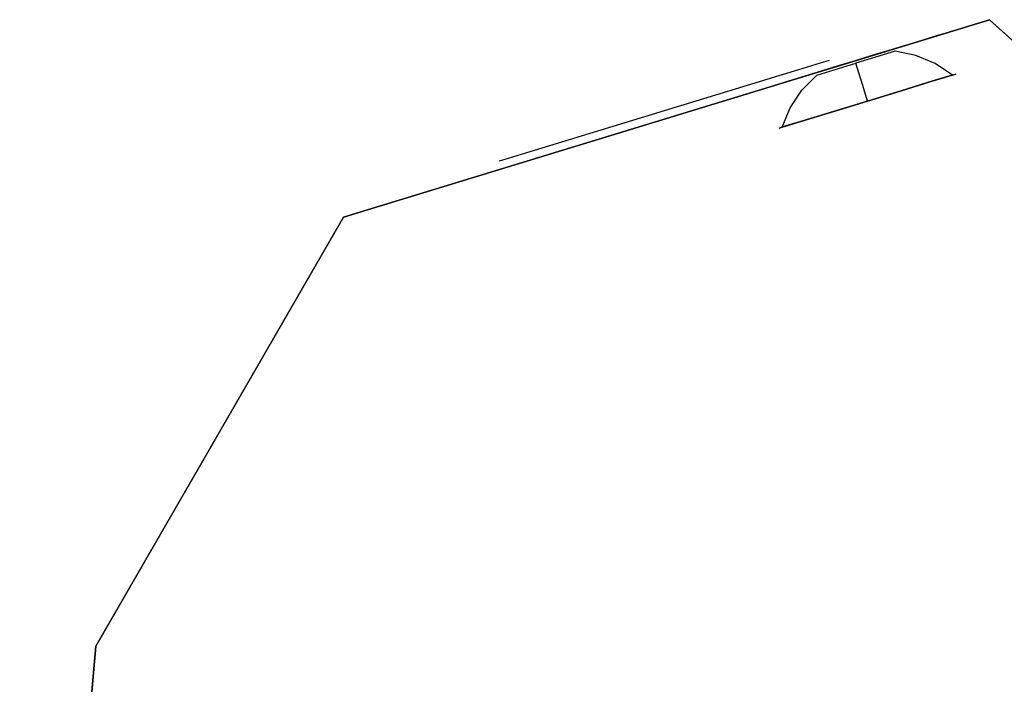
# Model space of a CAD drawing. Header units: millimetres. Extents: x -217 to 217, y -1669 to 210.
# Tile 6 of 7: x -217 to 28, y 44 to 210. Entities that reach past the tile are written whole.
import ezdxf

# ---------------------------------------------------------------- set-up
doc = ezdxf.new("R2010")
doc.units = ezdxf.units.MM
doc.layers.add('KF_CA_1515_6_SPEAKDETAIL', color=250, linetype='Continuous')
doc.layers.add('KF_CA_1515_6_SPEAKER', color=253, linetype='Continuous')

# ---------------------------------------------------------------- blocks, each defined once
blk = doc.blocks.new('Ca1515-9')
at = {"layer": 'KF_CA_1515_6_SPEAKDETAIL'}
for points, invisible_edges in [([(1.15, 202.05, 0), (0.4, 201.82, -3.91), (-8.62, 199.06, 0)], 15), ([(0.4, 201.82, 3.91), (1.15, 202.05, 0), (-8.62, 199.06, 0)], 13), ([(0.4, 201.82, -3.91), (-1.71, 201.17, -7.22), (-8.62, 199.06, 0)], 15), ([(-1.71, 201.17, 7.22), (0.4, 201.82, 3.91), (-8.62, 199.06, 0)], 15), ([(0.4, 201.82, -3.91), (5.2, 200.71, -5.68), (2.13, 199.77, -10.49), (-1.71, 201.17, -7.22)], 15), ([(-1.71, 201.17, 7.22), (2.13, 199.77, 10.49), (5.2, 200.71, 5.68), (0.4, 201.82, 3.91)], 15), ([(1.15, 202.05, 0), (6.28, 201.04, 0), (5.2, 200.71, -5.68), (0.4, 201.82, -3.91)], 15), ([(0.4, 201.82, 3.91), (5.2, 200.71, 5.68), (6.28, 201.04, 0), (1.15, 202.05, 0)], 11), ([(-17.55, 199.12, -287.66), (-95.31, 175.34, -287.66), (-97.55, 174.66, -282), (-15.31, 199.8, -282)], 5), ([(-17.55, 199.12, -161.34), (-95.31, 175.34, -161.34), (-97.55, 174.66, -167), (-15.31, 199.8, -167)], 5), ([(-15.31, 199.8, -282), (-15.31, 199.8, -167), (-97.55, 174.66, -167), (-97.55, 174.66, -282)], 10), ([(-22.96, 197.46, -290), (-89.9, 177, -290), (-95.31, 175.34, -287.66), (-17.55, 199.12, -287.66)], 4), ([(-22.96, 197.46, -159), (-89.9, 177, -159), (-95.31, 175.34, -161.34), (-17.55, 199.12, -161.34)], 4), ([(-17.65, 196.3, -3.91), (-18.39, 196.07, 0), (-8.62, 199.06, 0)], 13), ([(-18.39, 196.07, 0), (-17.65, 196.3, 3.91), (-8.62, 199.06, 0)], 15), ([(-15.53, 196.95, -7.22), (-17.65, 196.3, -3.91), (-8.62, 199.06, 0)], 15), ([(-17.65, 196.3, 3.91), (-15.53, 196.95, 7.22), (-8.62, 199.06, 0)], 15), ([(-12.36, 197.92, -9.44), (-15.53, 196.95, -7.22), (-8.62, 199.06, 0)], 15), ([(-15.53, 196.95, 7.22), (-12.36, 197.92, 9.44), (-8.62, 199.06, 0)], 15), ([(-8.62, 199.06, -10.22), (-7.9, 196.7, -14.83), (-13.33, 195.04, -13.7), (-12.36, 197.92, -9.44)], 15), ([(-12.36, 197.92, 9.44), (-13.33, 195.04, 13.7), (-7.9, 196.7, 14.83), (-8.62, 199.06, 10.22)], 11), ([(-8.62, 199.06, -10.22), (-12.36, 197.92, -9.44), (-8.62, 199.06, 0)], 15), ([(-12.36, 197.92, 9.44), (-8.62, 199.06, 10.22), (-8.62, 199.06, 0)], 13), ([(-1.71, 201.17, -7.22), (-4.88, 200.2, -9.44), (-8.62, 199.06, 0)], 15), ([(-4.88, 200.2, 9.44), (-1.71, 201.17, 7.22), (-8.62, 199.06, 0)], 15), ([(-4.88, 200.2, -9.44), (-8.62, 199.06, -10.22), (-8.62, 199.06, 0)], 13), ([(-4.88, 200.2, -9.44), (-2.47, 198.36, -13.7), (-7.9, 196.7, -14.83), (-8.62, 199.06, -10.22)], 11), ([(-8.62, 199.06, 10.22), (-7.9, 196.7, 14.83), (-2.47, 198.36, 13.7), (-4.88, 200.2, 9.44)], 15), ([(-8.62, 199.06, 10.22), (-4.88, 200.2, 9.44), (-8.62, 199.06, 0)], 15), ([(-1.71, 201.17, -7.22), (2.13, 199.77, -10.49), (-2.47, 198.36, -13.7), (-4.88, 200.2, -9.44)], 15), ([(-4.88, 200.2, 9.44), (-2.47, 198.36, 13.7), (2.13, 199.77, 10.49), (-1.71, 201.17, 7.22)], 15), ([(2.13, 199.77, -10.49), (5.83, 197.43, -13.35), (-0.02, 195.64, -17.44), (-2.47, 198.36, -13.7)], 15), ([(-2.47, 198.36, 13.7), (-0.02, 195.64, 17.44), (5.83, 197.43, 13.35), (2.13, 199.77, 10.49)], 15), ([(5.2, 200.71, -5.68), (9.75, 198.62, -7.22), (5.83, 197.43, -13.35), (2.13, 199.77, -10.49)], 15), ([(2.13, 199.77, 10.49), (5.83, 197.43, 13.35), (9.75, 198.62, 7.22), (5.2, 200.71, 5.68)], 15), ([(5.2, 200.71, 5.68), (9.75, 198.62, 7.22), (11.12, 199.04, 0), (6.28, 201.04, 0)], 11), ([(6.28, 201.04, 0), (11.12, 199.04, 0), (9.75, 198.62, -7.22), (5.2, 200.71, -5.68)], 15), ([(11.12, 199.04, 0), (15.48, 196.14, 0), (13.87, 195.65, -8.5), (9.75, 198.62, -7.22)], 15), ([(9.75, 198.62, 7.22), (13.87, 195.65, 8.5), (15.48, 196.14, 0), (11.12, 199.04, 0)], 11), ([(-15.53, 196.95, -7.22), (-17.93, 193.63, -10.49), (-21.01, 192.69, -5.68), (-17.65, 196.3, -3.91)], 15), ([(-17.65, 196.3, 3.91), (-21.01, 192.69, 5.68), (-17.93, 193.63, 10.49), (-15.53, 196.95, 7.22)], 15), ([(-12.36, 197.92, -9.44), (-13.33, 195.04, -13.7), (-17.93, 193.63, -10.49), (-15.53, 196.95, -7.22)], 15), ([(-15.53, 196.95, 7.22), (-17.93, 193.63, 10.49), (-13.33, 195.04, 13.7), (-12.36, 197.92, 9.44)], 15), ([(-13.33, 195.04, 13.7), (-13.84, 191.41, 17.44), (-6.93, 193.52, 18.88), (-7.9, 196.7, 14.83)], 11), ([(-7.9, 196.7, -14.83), (-6.93, 193.52, -18.88), (-13.84, 191.41, -17.44), (-13.33, 195.04, -13.7)], 15), ([(-7.9, 196.7, 14.83), (-6.93, 193.52, 18.88), (-0.02, 195.64, 17.44), (-2.47, 198.36, 13.7)], 15), ([(-2.47, 198.36, -13.7), (-0.02, 195.64, -17.44), (-6.93, 193.52, -18.88), (-7.9, 196.7, -14.83)], 11), ([(5.83, 197.43, -13.35), (9.26, 194.24, -15.7), (2.38, 192.14, -20.51), (-0.02, 195.64, -17.44)], 15), ([(-0.02, 195.64, 17.44), (2.38, 192.14, 20.51), (9.26, 194.24, 15.7), (5.83, 197.43, 13.35)], 15), ([(9.75, 198.62, -7.22), (13.87, 195.65, -8.5), (9.26, 194.24, -15.7), (5.83, 197.43, -13.35)], 15), ([(5.83, 197.43, 13.35), (9.26, 194.24, 15.7), (13.87, 195.65, 8.5), (9.75, 198.62, 7.22)], 15), ([(-17.65, 196.3, -3.91), (-21.01, 192.69, -5.68), (-22.09, 192.36, 0), (-18.39, 196.07, 0)], 11), ([(-18.39, 196.07, 0), (-22.09, 192.36, 0), (-21.01, 192.69, 5.68), (-17.65, 196.3, 3.91)], 15), ([(-13.33, 195.04, -13.7), (-13.84, 191.41, -17.44), (-19.7, 189.62, -13.35), (-17.93, 193.63, -10.49)], 15), ([(-17.93, 193.63, 10.49), (-19.7, 189.62, 13.35), (-13.84, 191.41, 17.44), (-13.33, 195.04, 13.7)], 15), ([(-0.02, 195.64, -17.44), (2.38, 192.14, -20.51), (-5.75, 189.65, -22.2), (-6.93, 193.52, -18.88)], 11), ([(-6.93, 193.52, 18.88), (-5.75, 189.65, 22.2), (2.38, 192.14, 20.51), (-0.02, 195.64, 17.44)], 15), ([(-21.01, 192.69, -5.68), (-23.61, 188.42, -7.22), (-24.99, 188, 0), (-22.09, 192.36, 0)], 11), ([(-22.09, 192.36, 0), (-24.99, 188, 0), (-23.61, 188.42, 7.22), (-21.01, 192.69, 5.68)], 15), ([(-17.93, 193.63, -10.49), (-19.7, 189.62, -13.35), (-23.61, 188.42, -7.22), (-21.01, 192.69, -5.68)], 15), ([(-21.01, 192.69, 5.68), (-23.61, 188.42, 7.22), (-19.7, 189.62, 13.35), (-17.93, 193.63, 10.49)], 15), ([(-13.84, 191.41, -17.44), (-13.87, 187.17, -20.51), (-20.76, 185.06, -15.7), (-19.7, 189.62, -13.35)], 15), ([(-19.7, 189.62, 13.35), (-20.76, 185.06, 15.7), (-13.87, 187.17, 20.51), (-13.84, 191.41, 17.44)], 15), ([(-6.93, 193.52, -18.88), (-5.75, 189.65, -22.2), (-13.87, 187.17, -20.51), (-13.84, 191.41, -17.44)], 15), ([(-13.84, 191.41, 17.44), (-13.87, 187.17, 20.51), (-5.75, 189.65, 22.2), (-6.93, 193.52, 18.88)], 11), ([(-19.7, 189.62, -13.35), (-20.76, 185.06, -15.7), (-25.36, 183.66, -8.5), (-23.61, 188.42, -7.22)], 15), ([(-23.61, 188.42, 7.22), (-25.36, 183.66, 8.5), (-20.76, 185.06, 15.7), (-19.7, 189.62, 13.35)], 15), ([(-23.61, 188.42, -7.22), (-25.36, 183.66, -8.5), (-26.98, 183.16, 0), (-24.99, 188, 0)], 11), ([(-24.99, 188, 0), (-26.98, 183.16, 0), (-25.36, 183.66, 8.5), (-23.61, 188.42, 7.22)], 15)]:
    blk.add_3dface(points, dxfattribs=dict(at, invisible_edges=invisible_edges))
at = {"layer": 'KF_CA_1515_6_SPEAKER'}
for points, invisible_edges in [([(198.07, 53.78, -340), (-198.08, 53.78, -340), (-136.34, 160.71, -340), (24.65, 209.93, -340)], 1), ([(198.07, 53.78, 340), (-198.08, 53.78, 340), (-136.34, 160.71, 340), (24.65, 209.93, 340)], 1), ([(-30.81, 192.97, 23), (13.18, 206.42, 23), (24.65, 209.93, 340), (-136.34, 160.71, 340)], 11), ([(24.65, 209.93, -340), (13.18, 206.42, -23), (-30.81, 192.97, -23), (-136.34, 160.71, -340)], 7), ([(13.18, 206.42, -23), (24.65, 209.93, -340), (24.65, 209.93, 340), (13.18, 206.42, 23)], 13), ([(6.73, 204.45, 16.26), (3.17, 203.36, 18.76), (7.68, 204.74, 23), (13.18, 206.42, 23)], 14), ([(7.68, 204.74, -23), (13.18, 206.42, -23), (6.73, 204.45, -16.26), (3.17, 203.36, -18.76)], 11), ([(9.12, 205.18, 12.53), (6.73, 204.45, 16.26), (13.18, 206.42, 23), (13.18, 206.42, 17.25)], 14), ([(13.18, 206.42, -23), (13.18, 206.42, -17.25), (9.12, 205.18, -12.53), (6.73, 204.45, -16.26)], 11), ([(11.5, 205.91, 8.8), (9.12, 205.18, 12.53), (13.18, 206.42, 17.25), (13.18, 206.42, 11.5)], 14), ([(13.18, 206.42, -17.25), (13.18, 206.42, -11.5), (11.5, 205.91, -8.8), (9.12, 205.18, -12.53)], 11), ([(16.25, 196.38, 0), (14.57, 195.87, -8.8), (11.5, 205.91, -8.8), (13.18, 206.42, 0)], 10), ([(14.57, 195.87, 8.8), (16.25, 196.38, 0), (13.18, 206.42, 0), (11.5, 205.91, 8.8)], 10), ([(12.34, 206.16, 4.4), (11.5, 205.91, 8.8), (13.18, 206.42, 11.5), (13.18, 206.42, 5.75)], 14), ([(13.18, 206.42, -11.5), (13.18, 206.42, -5.75), (12.34, 206.16, -4.4), (11.5, 205.91, -8.8)], 11), ([(13.18, 206.42, 0), (12.34, 206.16, 4.4), (13.18, 206.42, 5.75), (13.18, 206.42, 0)], 14), ([(13.18, 206.42, -5.75), (13.18, 206.42, 0), (13.18, 206.42, 0), (12.34, 206.16, -4.4)], 11), ([(3.17, 203.36, 18.76), (-0.4, 202.27, 21.25), (2.18, 203.06, 23), (7.68, 204.74, 23)], 14), ([(2.18, 203.06, -23), (7.68, 204.74, -23), (3.17, 203.36, -18.76), (-0.4, 202.27, -21.25)], 11), ([(9.8, 194.41, -16.26), (2.67, 192.23, -21.25), (-0.4, 202.27, -21.25), (6.73, 204.45, -16.26)], 10), ([(2.67, 192.23, 21.25), (9.8, 194.41, 16.26), (6.73, 204.45, 16.26), (-0.4, 202.27, 21.25)], 10), ([(14.57, 195.87, -8.8), (9.8, 194.41, -16.26), (6.73, 204.45, -16.26), (11.5, 205.91, -8.8)], 10), ([(9.8, 194.41, 16.26), (14.57, 195.87, 8.8), (11.5, 205.91, 8.8), (6.73, 204.45, 16.26)], 10), ([(2.67, 192.23, -21.25), (-5.75, 189.65, -23), (-8.82, 199.7, -23), (-0.4, 202.27, -21.25)], 10), ([(-5.75, 189.65, 23), (2.67, 192.23, 21.25), (-0.4, 202.27, 21.25), (-8.82, 199.7, 23)], 10), ([(-4.61, 200.98, 22.12), (-8.82, 199.7, 23), (-8.82, 199.7, 23), (-3.32, 201.38, 23)], 14), ([(-8.82, 199.7, -23), (-3.32, 201.38, -23), (-4.61, 200.98, -22.12), (-8.82, 199.7, -23)], 11), ([(-0.4, 202.27, 21.25), (-4.61, 200.98, 22.12), (-3.32, 201.38, 23), (2.18, 203.06, 23)], 14), ([(-3.32, 201.38, -23), (2.18, 203.06, -23), (-0.4, 202.27, -21.25), (-4.61, 200.98, -22.12)], 11), ([(-5.75, 189.65, -23), (-14.17, 187.08, -21.25), (-17.24, 197.12, -21.25), (-8.82, 199.7, -23)], 10), ([(-14.17, 187.08, 21.25), (-5.75, 189.65, 23), (-8.82, 199.7, 23), (-17.24, 197.12, 21.25)], 10), ([(-8.82, 199.7, 23), (-13.03, 198.41, 22.12), (-14.32, 198.01, 23), (-8.82, 199.7, 23)], 14), ([(-14.32, 198.01, -23), (-8.82, 199.7, -23), (-8.82, 199.7, -23), (-13.03, 198.41, -22.12)], 11), ([(-17.24, 197.12, 21.25), (-20.8, 196.03, 18.76), (-25.31, 194.65, 23), (-19.82, 196.33, 23)], 14), ([(-25.31, 194.65, -23), (-19.82, 196.33, -23), (-17.24, 197.12, -21.25), (-20.8, 196.03, -18.76)], 11), ([(-14.17, 187.08, -21.25), (-21.3, 184.9, -16.26), (-24.37, 194.94, -16.26), (-17.24, 197.12, -21.25)], 10), ([(-21.3, 184.9, 16.26), (-14.17, 187.08, 21.25), (-17.24, 197.12, 21.25), (-24.37, 194.94, 16.26)], 10), ([(-13.03, 198.41, 22.12), (-17.24, 197.12, 21.25), (-19.82, 196.33, 23), (-14.32, 198.01, 23)], 14), ([(-19.82, 196.33, -23), (-14.32, 198.01, -23), (-13.03, 198.41, -22.12), (-17.24, 197.12, -21.25)], 11), ([(15.48, 196.14, 0), (16.25, 196.38, 0), (14.57, 195.87, -8.8), (13.87, 195.65, -8.5)], 5), ([(15.48, 196.14, 0), (16.25, 196.38, 0), (14.57, 195.87, 8.8), (13.87, 195.65, 8.5)], 5), ([(-20.8, 196.03, 18.76), (-24.37, 194.94, 16.26), (-30.81, 192.97, 23), (-25.31, 194.65, 23)], 14), ([(-30.81, 192.97, -23), (-25.31, 194.65, -23), (-20.8, 196.03, -18.76), (-24.37, 194.94, -16.26)], 11), ([(-24.37, 194.94, 16.26), (-26.76, 194.21, 12.53), (-30.81, 192.97, 17.25), (-30.81, 192.97, 23)], 14), ([(-30.81, 192.97, -17.25), (-30.81, 192.97, -23), (-24.37, 194.94, -16.26), (-26.76, 194.21, -12.53)], 11), ([(-26.76, 194.21, 12.53), (-29.14, 193.48, 8.8), (-30.81, 192.97, 11.5), (-30.81, 192.97, 17.25)], 14), ([(-30.81, 192.97, -11.5), (-30.81, 192.97, -17.25), (-26.76, 194.21, -12.53), (-29.14, 193.48, -8.8)], 11), ([(-21.3, 184.9, -16.26), (-26.07, 183.44, -8.8), (-29.14, 193.48, -8.8), (-24.37, 194.94, -16.26)], 10), ([(-26.07, 183.44, 8.8), (-21.3, 184.9, 16.26), (-24.37, 194.94, 16.26), (-29.14, 193.48, 8.8)], 10), ([(15.48, 196.14, 0), (13.87, 195.65, -8.5), (-5.55, 189.02, 0)], 10), ([(13.87, 195.65, 8.5), (15.48, 196.14, 0), (-5.55, 189.02, 0)], 10), ([(13.87, 195.65, -8.5), (9.26, 194.24, -15.7), (-5.55, 189.02, 0)], 10), ([(9.26, 194.24, 15.7), (13.87, 195.65, 8.5), (-5.55, 189.02, 0)], 10), ([(9.26, 194.24, -15.7), (2.38, 192.14, -20.51), (-5.55, 189.02, 0)], 10), ([(2.38, 192.14, 20.51), (9.26, 194.24, 15.7), (-5.55, 189.02, 0)], 10), ([(9.26, 194.24, 15.7), (2.38, 192.14, 20.51), (2.67, 192.23, 21.25), (9.8, 194.41, 16.26)], 10), ([(9.8, 194.41, -16.26), (2.67, 192.23, -21.25), (2.38, 192.14, -20.51), (9.26, 194.24, -15.7)], 10), ([(13.87, 195.65, -8.5), (14.57, 195.87, -8.8), (9.8, 194.41, -16.26), (9.26, 194.24, -15.7)], 5), ([(14.57, 195.87, 8.8), (13.87, 195.65, 8.5), (9.26, 194.24, 15.7), (9.8, 194.41, 16.26)], 5), ([(-136.34, 160.71, 340), (-136.34, 160.71, -340), (-30.81, 192.97, -23), (-30.81, 192.97, 23)], 14), ([(-26.07, 183.44, -8.8), (-27.74, 182.93, 0), (-30.81, 192.97, 0), (-29.14, 193.48, -8.8)], 10), ([(-27.74, 182.93, 0), (-26.07, 183.44, 8.8), (-29.14, 193.48, 8.8), (-30.81, 192.97, 0)], 10), ([(-29.14, 193.48, 8.8), (-29.98, 193.23, 4.4), (-30.81, 192.97, 5.75), (-30.81, 192.97, 11.5)], 14), ([(-30.81, 192.97, -5.75), (-30.81, 192.97, -11.5), (-29.14, 193.48, -8.8), (-29.98, 193.23, -4.4)], 11), ([(-29.98, 193.23, 4.4), (-30.81, 192.97, 0), (-30.81, 192.97, 0), (-30.81, 192.97, 5.75)], 14), ([(-30.81, 192.97, 0), (-30.81, 192.97, -5.75), (-29.98, 193.23, -4.4), (-30.81, 192.97, 0)], 11), ([(2.67, 192.23, -21.25), (-5.75, 189.65, -23), (-5.75, 189.65, -22.2), (2.38, 192.14, -20.51)], 10), ([(2.38, 192.14, 20.51), (2.67, 192.23, 21.25), (-5.75, 189.65, 23), (-5.75, 189.65, 22.2)], 5), ([(2.38, 192.14, -20.51), (-5.75, 189.65, -22.2), (-5.55, 189.02, 0)], 10), ([(-5.75, 189.65, 22.2), (2.38, 192.14, 20.51), (-5.55, 189.02, 0)], 10), ([(-25.36, 183.66, -8.5), (-26.98, 183.16, 0), (-5.55, 189.02, 0)], 10), ([(-26.98, 183.16, 0), (-25.36, 183.66, 8.5), (-5.55, 189.02, 0)], 10), ([(-20.76, 185.06, -15.7), (-25.36, 183.66, -8.5), (-5.55, 189.02, 0)], 10), ([(-25.36, 183.66, 8.5), (-20.76, 185.06, 15.7), (-5.55, 189.02, 0)], 10), ([(-13.87, 187.17, -20.51), (-20.76, 185.06, -15.7), (-5.55, 189.02, 0)], 10), ([(-20.76, 185.06, 15.7), (-13.87, 187.17, 20.51), (-5.55, 189.02, 0)], 10), ([(-5.75, 189.65, -23), (-5.75, 189.65, -22.2), (-13.87, 187.17, -20.51), (-14.17, 187.08, -21.25)], 5), ([(-5.75, 189.65, 22.2), (-5.75, 189.65, 23), (-14.17, 187.08, 21.25), (-13.87, 187.17, 20.51)], 5), ([(-5.75, 189.65, -22.2), (-13.87, 187.17, -20.51), (-5.55, 189.02, 0)], 10), ([(-13.87, 187.17, 20.51), (-5.75, 189.65, 22.2), (-5.55, 189.02, 0)], 10), ([(-14.17, 187.08, -21.25), (-13.87, 187.17, -20.51), (-20.76, 185.06, -15.7), (-21.3, 184.9, -16.26)], 5), ([(-13.87, 187.17, 20.51), (-14.17, 187.08, 21.25), (-21.3, 184.9, 16.26), (-20.76, 185.06, 15.7)], 5), ([(-25.36, 183.66, -8.5), (-26.07, 183.44, -8.8), (-21.3, 184.9, -16.26), (-20.76, 185.06, -15.7)], 5), ([(-20.76, 185.06, 15.7), (-21.3, 184.9, 16.26), (-26.07, 183.44, 8.8), (-25.36, 183.66, 8.5)], 5), ([(-26.98, 183.16, 0), (-27.74, 182.93, 0), (-26.07, 183.44, -8.8), (-25.36, 183.66, -8.5)], 5), ([(-25.36, 183.66, 8.5), (-26.07, 183.44, 8.8), (-27.74, 182.93, 0), (-26.98, 183.16, 0)], 5), ([(-198.08, 53.78, -340), (-176.92, 10.11, -340), (-176.92, -35.89, -340), (-217.02, -162.76, -340)], 7), ([(-198.08, 53.78, 340), (-176.92, 10.11, 340), (-176.92, -35.89, 340), (-217.02, -162.76, 340)], 7), ([(-52.5, 39.61, -340), (-130.92, 10.11, -340), (-176.92, 10.11, -340), (-198.08, 53.78, -340)], 15), ([(-198.08, 53.78, -340), (198.07, 53.78, -340), (52.5, 39.61, -340), (-52.5, 39.61, -340)], 15), ([(-198.08, 53.78, 340), (198.07, 53.78, 340), (176.92, 10.11, 340), (-176.92, 10.11, 340)], 15)]:
    blk.add_3dface(points, dxfattribs=dict(at, invisible_edges=invisible_edges))
for points in [[(24.65, 209.93, -340), (198.07, 53.78, -340), (198.07, 53.78, 340), (24.65, 209.93, 340)], [(-136.34, 160.71, -340), (-198.08, 53.78, -340), (-198.08, 53.78, 340), (-136.34, 160.71, 340)], [(-198.08, 53.78, -340), (-217.02, -162.76, -340), (-217.02, -162.76, 340), (-198.08, 53.78, 340)]]:
    blk.add_3dface(points, dxfattribs=at)

msp = doc.modelspace()

# ---------------------------------------------------------------- block references
msp.add_blockref('Ca1515-9', (0, 0))

doc.saveas('drawing.dxf')
